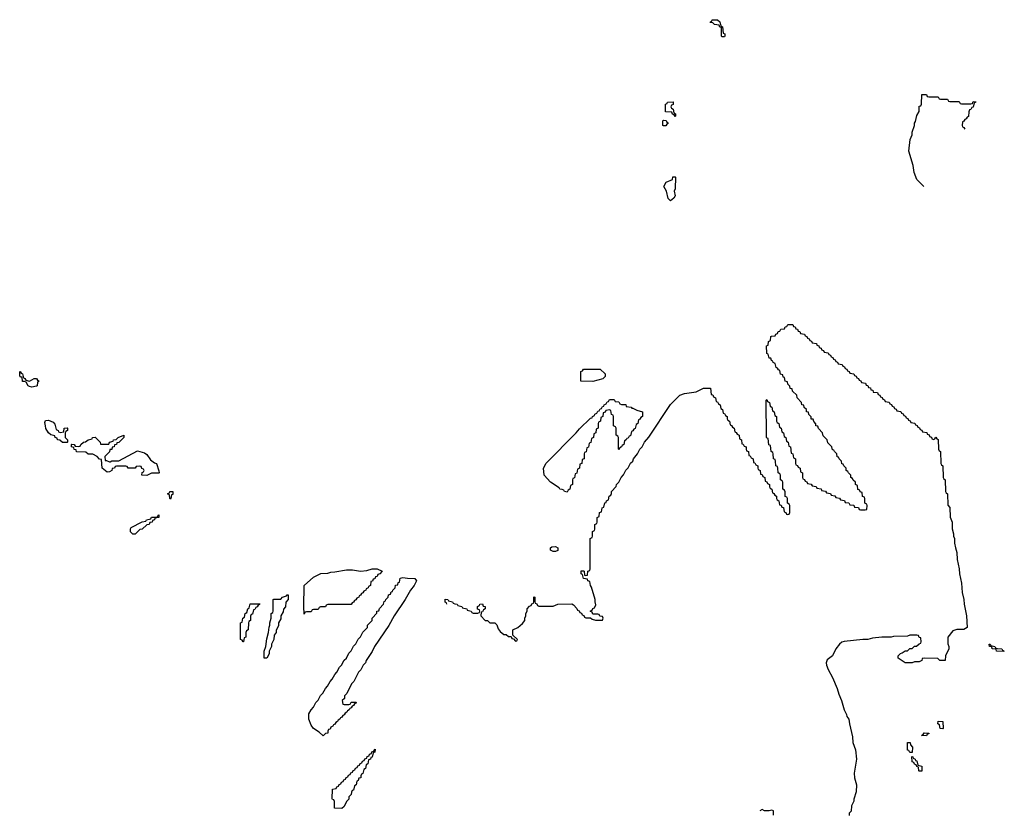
# Model space of a CAD drawing. Header units: inches. Extents: x 2550115 to 2887259, y 311850 to 494471.
# Tile 55 of 115: x 2746406 to 2754794, y 384979 to 391752. Entities that reach past the tile are written whole.
import ezdxf

# ---------------------------------------------------------------- set-up
doc = ezdxf.new("R2010")
doc.units = ezdxf.units.IN
doc.header["$MEASUREMENT"] = 0
for name, color, linetype in [('C7348', 7, 'Continuous'), ('C7358', 7, 'Continuous'), ('C7359', 7, 'Continuous')]:
    doc.layers.add(name, color=color, linetype=linetype)

msp = doc.modelspace()

# ---------------------------------------------------------------- linework, layer by layer
at = {"layer": 'C7348', "color": 6}
for points in [[(2746490, 388672), (2746530, 388694), (2746550, 388694), (2746558, 388678), (2746572, 388670), (2746558, 388662), (2746554, 388630), (2746550, 388628), (2746510, 388619), (2746490, 388624), (2746478, 388630), (2746462, 388662), (2746448, 388668), (2746430, 388668.7), (2746426, 388706), (2746414, 388706), (2746409.3, 388709.3), (2746408, 388712), (2746406, 388750), (2746410, 388752), (2746418, 388738), (2746430, 388734), (2746438, 388698), (2746450, 388694), (2746458, 388678)], [(2746750, 388234), (2746782, 388238), (2746786, 388270), (2746810, 388274), (2746814, 388270), (2746814, 388250), (2746798, 388242), (2746794, 388230), (2746794, 388190), (2746814, 388170), (2746814, 388150), (2746810, 388148), (2746770, 388149), (2746748.8, 388168.9), (2746728, 388170), (2746726, 388186), (2746708, 388190), (2746706, 388206), (2746670, 388214), (2746650, 388229.2), (2746630, 388268.7), (2746624.5, 388290), (2746621.2, 388318.8), (2746625.6, 388334.4), (2746650, 388338), (2746690, 388322), (2746705.4, 388305.4), (2746718, 388258), (2746734, 388250), (2746738, 388238)], [(2747134, 387994), (2747146, 387994), (2747170, 387982), (2747178, 387982), (2747190, 387991.3), (2747250, 387992), (2747410, 388078), (2747470, 388060.7), (2747490, 388046), (2747521.4, 388001.4), (2747554.8, 387974.8), (2747571, 387970), (2747592.7, 387907.3), (2747594, 387890), (2747590, 387886), (2747530, 387886), (2747490, 387868), (2747446, 387870), (2747448, 387892), (2747462, 387898), (2747466, 387910), (2747462, 387922), (2747447.3, 387927.3), (2747442, 387942), (2747430, 387946), (2747398, 387942), (2747390, 387928), (2747330, 387928), (2747322, 387942), (2747310, 387946), (2747230, 387946), (2747218, 387942), (2747214, 387930), (2747192.7, 387927.3), (2747190, 387908), (2747170, 387898), (2747150, 387895.3), (2747110, 387928), (2747102, 388002), (2747086, 388006), (2747066, 388030), (2747030, 388048), (2746988.4, 388048.4), (2746970, 388066), (2746890, 388068), (2746886, 388086), (2746870, 388088), (2746866, 388106), (2746848, 388110), (2746846, 388130), (2746850, 388134), (2746870, 388132), (2746878, 388118), (2746910, 388114), (2746922, 388118), (2746926, 388130), (2746950, 388152), (2746967.3, 388152.7), (2746990, 388172), (2747022, 388178), (2747026, 388190), (2747050, 388194), (2747092, 388150), (2747094, 388134), (2747166, 388134), (2747170, 388152), (2747202, 388158), (2747206, 388170), (2747227.3, 388172.7), (2747246, 388190), (2747292, 388210), (2747294, 388190), (2747250, 388148), (2747234, 388146), (2747232, 388130), (2747212.7, 388127.3), (2747211.3, 388110), (2747192.7, 388107.3), (2747190, 388088.7), (2747172.7, 388087.3), (2747170, 388068), (2747132, 388030)], [(2747690, 387666), (2747686, 387670), (2747682, 387702), (2747666, 387710), (2747682, 387718), (2747686, 387730), (2747710, 387731.3), (2747710, 387706), (2747698, 387702), (2747694, 387670)], [(2747370, 387368), (2747350, 387386), (2747348.8, 387411.1), (2747356.4, 387423.6), (2747450, 387472), (2747482, 387478), (2747486, 387490), (2747522, 387498), (2747530, 387512), (2747567.3, 387512.7), (2747582, 387518), (2747586, 387530), (2747592.7, 387532.7), (2747590, 387508), (2747558, 387502), (2747554, 387490), (2747538, 387482), (2747534, 387470), (2747514, 387466), (2747510, 387448), (2747490, 387446), (2747450, 387408), (2747430, 387406), (2747390, 387368)], [(2748830, 386686), (2748826, 386750), (2748828.8, 386928.9), (2748910, 387001), (2748972.7, 387032.7), (2749030, 387034), (2749056.4, 387043.6), (2749090, 387044.7), (2749190, 387062.8), (2749242, 387062), (2749310, 387050.7), (2749362.7, 387057.3), (2749410, 387070.6), (2749450, 387070.6), (2749494, 387050), (2749472.7, 387027.3), (2749458, 387022), (2749452.7, 387007.3), (2749438, 387002), (2749432.7, 386987.3), (2749418, 386982), (2749412.7, 386967.3), (2749398, 386962), (2749394, 386930), (2749378, 386922), (2749374, 386910), (2749358, 386902), (2749354, 386890), (2749338, 386882), (2749330, 386866), (2749318, 386862), (2749310, 386846), (2749298, 386842), (2749294, 386830), (2749278, 386822), (2749270, 386806), (2749258, 386802), (2749250, 386786), (2749238, 386782), (2749230, 386766), (2749030, 386766), (2749018, 386762), (2749010, 386746), (2748970, 386746), (2748958, 386742), (2748950, 386726), (2748910, 386726), (2748898, 386722), (2748890, 386706), (2748850, 386706), (2748838, 386702)], [(2749170, 385914), (2749210, 385914), (2749222, 385918), (2749230, 385934), (2749270, 385934), (2749274, 385930), (2749258, 385922), (2749250, 385906), (2749238, 385902), (2749230, 385886), (2749218, 385882), (2749214, 385870), (2749198, 385862), (2749194, 385850), (2749178, 385842), (2749170, 385826), (2749158, 385822), (2749150, 385806), (2749138, 385802), (2749134, 385790), (2749118, 385782), (2749114, 385770), (2749098, 385762), (2749090, 385746), (2749078, 385742), (2749074, 385730), (2749058, 385722), (2749050, 385706), (2749038, 385702), (2749032, 385688), (2749031.3, 385670), (2749011.6, 385668.4), (2748990, 385649), (2748958, 385678), (2748910, 385709.4), (2748890, 385739), (2748869.5, 385790), (2748869.1, 385810.9), (2748870, 385834), (2748888.7, 385870), (2748908.8, 385891.1), (2748930, 385932), (2748948.8, 385951.1), (2748970, 385992), (2748988.8, 386011.1), (2749010, 386052), (2749028.8, 386071.1), (2749050, 386112), (2749068.8, 386131.1), (2749090, 386172), (2749108.8, 386191.1), (2749130, 386232), (2749148.8, 386251.1), (2749170, 386292), (2749188.8, 386311.1), (2749210, 386352), (2749228.8, 386371.1), (2749250, 386412), (2749268.8, 386431.1), (2749290, 386472), (2749308.8, 386491.1), (2749330, 386532), (2749368, 386572), (2749370, 386592), (2749408, 386632), (2749409.1, 386650.9), (2749448, 386692), (2749449.1, 386710.9), (2749466, 386714), (2749470, 386734), (2749506, 386770), (2749510, 386794), (2749522, 386798), (2749526, 386810), (2749546, 386830), (2749548, 386850), (2749566, 386854), (2749570, 386874), (2749582, 386878), (2749586, 386890), (2749606, 386910), (2749608.8, 386931.1), (2749626, 386934), (2749630, 386954), (2749642, 386958), (2749648, 386992), (2749670, 386998), (2749710, 386990.7), (2749772, 386990), (2749786, 386970), (2749766, 386930), (2749736, 386890), (2749690.8, 386810), (2749596, 386670), (2749550.5, 386589.5), (2749430, 386408), (2749410, 386368), (2749358, 386290), (2749350.8, 386269.2), (2749331.2, 386248.9), (2749310.9, 386209.1), (2749292, 386190), (2749252, 386110), (2749232, 386090), (2749192.7, 386007.3), (2749174, 385990), (2749172.7, 385967.3), (2749154, 385950), (2749158, 385918)], [(2748310, 386448), (2748302, 386462), (2748286, 386470), (2748286, 386610), (2748302, 386618), (2748306, 386650), (2748322, 386658), (2748326, 386690), (2748342, 386698), (2748348.4, 386731.6), (2748362, 386738), (2748370, 386772), (2748451.6, 386771.6), (2748450, 386766), (2748438, 386762), (2748430, 386746), (2748418, 386742), (2748410, 386726), (2748398, 386722), (2748390, 386686), (2748378, 386682), (2748372.7, 386667.3), (2748372, 386630), (2748358, 386622), (2748354, 386610), (2748351.3, 386550), (2748338, 386542), (2748332.7, 386527.3), (2748332, 386490), (2748318, 386482), (2748314, 386450)], [(2748510, 386309), (2748489.4, 386310), (2748489.6, 386370), (2748502.7, 386410), (2748510, 386474), (2748525.2, 386530), (2748530, 386574), (2748538, 386590), (2748538, 386610), (2748548, 386650), (2748548.8, 386691.1), (2748562, 386698), (2748566, 386710), (2748566, 386810), (2748570, 386814), (2748630, 386814), (2748646, 386830), (2748678, 386842), (2748686, 386850), (2748694, 386850), (2748692, 386810), (2748672.7, 386787.3), (2748670, 386746), (2748652, 386728), (2748650, 386706), (2748632, 386670), (2748630, 386646), (2748611.3, 386610), (2748610, 386586), (2748591, 386549), (2748590.8, 386530), (2748575.3, 386504.7), (2748570.8, 386470), (2748551, 386430), (2748550, 386408), (2748530.7, 386369.3), (2748530, 386348)], [(2749150, 385028.7), (2749089.2, 385030), (2749087.3, 385087.3), (2749082, 385102), (2749070, 385106), (2749069.3, 385110.7), (2749070, 385194), (2749102, 385198), (2749107.3, 385212.7), (2749122, 385218), (2749127.3, 385232.7), (2749142, 385238), (2749147.3, 385252.7), (2749162, 385258), (2749167.3, 385272.7), (2749182, 385278), (2749187.3, 385292.7), (2749202, 385298), (2749207.3, 385312.7), (2749222, 385318), (2749227.3, 385332.7), (2749242, 385338), (2749247.3, 385352.7), (2749262, 385358), (2749267.3, 385372.7), (2749282, 385378), (2749287.3, 385392.7), (2749302, 385398), (2749307.3, 385412.7), (2749322, 385418), (2749327.3, 385432.7), (2749342, 385438), (2749347.3, 385452.7), (2749362, 385458), (2749367.3, 385472.7), (2749382, 385478), (2749387.3, 385492.7), (2749402, 385498), (2749407.3, 385512.7), (2749422, 385518), (2749427.3, 385532.7), (2749434, 385534), (2749432, 385510), (2749418, 385502), (2749410, 385466), (2749398, 385462), (2749394, 385450), (2749378, 385442), (2749372, 385410), (2749358, 385402), (2749352, 385370), (2749338, 385362), (2749330, 385326), (2749318, 385322), (2749312, 385308), (2749311.3, 385290), (2749294, 385286), (2749290, 385266), (2749278, 385262), (2749272, 385230), (2749258, 385222), (2749250, 385186), (2749238, 385182), (2749231.6, 385168.4), (2749230, 385148), (2749211.3, 385128.7), (2749210, 385108), (2749190.9, 385089.1), (2749170, 385046)]]:
    msp.add_lwpolyline(points, close=True, dxfattribs=at)
at = {"layer": 'C7358', "color": 6}
for points in [[(2750046, 386770), (2750042, 386782), (2750030, 386786), (2750030, 386814), (2750054, 386810), (2750058, 386798), (2750094, 386790), (2750098, 386778), (2750112, 386772), (2750134, 386770), (2750138, 386758), (2750174, 386750), (2750178, 386738), (2750214, 386730), (2750218, 386718), (2750251.6, 386711.6), (2750258, 386698), (2750270, 386694), (2750310, 386694), (2750322, 386698), (2750326, 386710), (2750322, 386722), (2750307.3, 386727.3), (2750306, 386750), (2750322, 386758), (2750326, 386770), (2750350, 386772), (2750354, 386754), (2750370.9, 386750.9), (2750372, 386730), (2750358, 386722), (2750350, 386706), (2750338, 386702), (2750334, 386670), (2750372, 386632), (2750391, 386631), (2750410, 386612), (2750454, 386610), (2750470, 386594), (2750481, 386561), (2750498, 386538), (2750530, 386512), (2750551.6, 386511.6), (2750570, 386494), (2750594, 386494), (2750598, 386478), (2750614, 386474), (2750630, 386454), (2750642, 386458), (2750646, 386470), (2750606, 386506), (2750608, 386550), (2750650, 386572), (2750690, 386604.7), (2750708.7, 386630), (2750709.1, 386650.9), (2750718, 386670), (2750718, 386690), (2750728, 386710), (2750728.7, 386730), (2750750, 386754), (2750762, 386758), (2750770, 386774), (2750782, 386778), (2750786, 386790), (2750786, 386830), (2750790, 386834), (2750794, 386830), (2750794, 386790), (2750798, 386778), (2750812.7, 386772.7), (2750818, 386758), (2750830, 386754), (2750950, 386754), (2750990, 386771.3), (2751110, 386772), (2751123.6, 386763.6), (2751152.7, 386732.7), (2751158, 386718), (2751172.7, 386712.7), (2751178, 386698), (2751192.7, 386692.7), (2751198, 386678), (2751212.7, 386672.7), (2751218, 386658), (2751230, 386654), (2751270, 386654), (2751283.6, 386643.6), (2751310, 386634), (2751370, 386634), (2751378, 386650), (2751370, 386666), (2751347.3, 386667.3), (2751342, 386682), (2751330, 386686), (2751290, 386686), (2751282, 386702), (2751266, 386710), (2751282, 386718), (2751287.3, 386732.7), (2751302, 386738), (2751315.3, 386764.7), (2751308.7, 386788.7), (2751308.7, 386810), (2751276.4, 386916.4), (2751268, 386930), (2751262, 386962), (2751246, 386970), (2751242, 386982), (2751209.3, 386989.3), (2751202, 387022), (2751188, 387030), (2751190, 387054), (2751210, 387054), (2751214, 387050), (2751218, 387018), (2751230, 387014), (2751242, 387018), (2751246, 387050), (2751262, 387058), (2751266, 387070), (2751266, 387330), (2751282, 387338), (2751286, 387350), (2751286, 387390), (2751302, 387398), (2751306, 387410), (2751306, 387450), (2751322, 387458), (2751326, 387470), (2751326, 387510), (2751342, 387518), (2751346, 387550), (2751362, 387558), (2751368, 387590), (2751382, 387598), (2751390, 387634), (2751402, 387638), (2751406, 387650), (2751422, 387658), (2751428, 387690), (2751442, 387698), (2751448, 387712), (2751448.7, 387730), (2751488, 387772), (2751489.2, 387790.8), (2751508.8, 387811.1), (2751528.7, 387850), (2751548.8, 387871.1), (2751570, 387912), (2751589, 387931), (2751609.4, 387970.6), (2751628.7, 387990), (2751635.3, 388010), (2751668.7, 388050), (2751689, 388090), (2751709.3, 388110.7), (2751730, 388151.3), (2751765.6, 388194.4), (2751950, 388471.3), (2752030, 388550.4), (2752070, 388565.5), (2752170, 388580.7), (2752230, 388610.8), (2752291.6, 388611.6), (2752298, 388558), (2752310, 388554), (2752318, 388538), (2752334, 388530), (2752338, 388498), (2752350, 388494), (2752358, 388478), (2752374, 388470), (2752378, 388438), (2752394, 388430), (2752398, 388398), (2752410, 388394), (2752418, 388378), (2752434, 388370), (2752434, 388350), (2752438, 388338), (2752454, 388330), (2752458, 388298), (2752470, 388294), (2752478, 388278), (2752494, 388270), (2752498, 388238), (2752510, 388234), (2752518, 388218), (2752534, 388210), (2752538, 388178), (2752554, 388170), (2752558, 388138), (2752570, 388134), (2752578, 388118), (2752594, 388110), (2752594, 388090), (2752598, 388078), (2752614, 388070), (2752618, 388038), (2752630, 388034), (2752638, 388018), (2752654, 388010), (2752658, 387978), (2752670, 387974), (2752678, 387958), (2752694, 387950), (2752694, 387930), (2752698, 387918), (2752714, 387910), (2752718, 387878), (2752730, 387874), (2752738, 387858), (2752754, 387850), (2752758, 387818), (2752770, 387814), (2752778, 387798), (2752794, 387790), (2752794, 387770), (2752798, 387758), (2752814, 387750), (2752818, 387718), (2752830, 387714), (2752838, 387698), (2752854, 387690), (2752854, 387670), (2752858, 387658), (2752874, 387650), (2752878, 387618), (2752892.7, 387612.7), (2752898, 387598), (2752912.7, 387592.7), (2752918, 387558), (2752932.7, 387552.7), (2752938, 387538), (2752950, 387534), (2752962, 387538), (2752966, 387550), (2752966, 387610), (2752962, 387622), (2752946, 387630), (2752946, 387670), (2752942, 387682), (2752928.4, 387688.4), (2752927.3, 387727.3), (2752922, 387742), (2752908, 387750), (2752906, 387810), (2752902, 387822), (2752888.4, 387828.4), (2752886, 387870), (2752882, 387882), (2752868, 387890), (2752866, 387930), (2752862, 387942), (2752848, 387950), (2752846, 387990), (2752842, 388002), (2752828, 388010), (2752826, 388050), (2752822, 388062), (2752808, 388070), (2752802, 388122), (2752788.4, 388128.4), (2752782, 388182), (2752770, 388186), (2752767.3, 388192.7), (2752766, 388510), (2752770, 388514), (2752778, 388498), (2752794, 388490), (2752798, 388458), (2752814, 388450), (2752818, 388418), (2752834, 388410), (2752838, 388378), (2752854, 388370), (2752854, 388330), (2752858, 388318), (2752874, 388310), (2752878, 388278), (2752894, 388270), (2752898, 388238), (2752914, 388230), (2752918, 388198), (2752934, 388190), (2752938, 388158), (2752954, 388150), (2752958, 388118), (2752971.6, 388111.6), (2752978, 388058), (2752992.7, 388052.7), (2752998, 388018), (2753014, 388010), (2753014, 387970), (2753018, 387958), (2753032.7, 387952.7), (2753038, 387938), (2753054, 387930), (2753058, 387898), (2753074, 387890), (2753074, 387850), (2753078, 387838), (2753092.7, 387832.7), (2753098, 387818), (2753112.7, 387812.7), (2753118, 387798), (2753150, 387794), (2753158, 387778), (2753190, 387774), (2753198, 387758), (2753232.7, 387752.7), (2753238, 387738), (2753270, 387734), (2753278, 387718), (2753312.7, 387712.7), (2753318, 387698), (2753350, 387694), (2753358, 387678), (2753390, 387674), (2753398, 387658), (2753432.7, 387652.7), (2753438, 387638), (2753470, 387634), (2753478, 387618), (2753512.7, 387612.7), (2753518, 387598), (2753552.7, 387592.7), (2753558, 387578), (2753570, 387574), (2753610, 387574), (2753622, 387578), (2753626, 387610), (2753622, 387622), (2753606, 387630), (2753606, 387670), (2753602, 387682), (2753587.3, 387687.3), (2753582, 387722), (2753567.3, 387727.3), (2753562, 387742), (2753547.3, 387747.3), (2753542, 387782), (2753526, 387790), (2753526, 387810), (2753507.3, 387827.3), (2753502, 387842), (2753486, 387850), (2753486, 387870), (2753466, 387890), (2753462, 387902), (2753446, 387910), (2753446, 387930), (2753426, 387950), (2753422, 387962), (2753410, 387966), (2753406, 387990), (2753386, 388010), (2753382, 388022), (2753370, 388026), (2753366, 388050), (2753346, 388070), (2753342, 388082), (2753330, 388086), (2753326, 388110), (2753290, 388146), (2753286, 388170), (2753250, 388206), (2753246, 388230), (2753210, 388266), (2753206, 388286), (2753188, 388290), (2753187.3, 388307.3), (2753170, 388326), (2753166, 388346), (2753150, 388348), (2753148, 388368), (2753130, 388386), (2753126, 388406), (2753109.1, 388409.1), (2753108, 388428), (2753090, 388446), (2753086, 388466), (2753068, 388470), (2753066, 388490), (2753028, 388530), (2753026, 388550), (2752990, 388586), (2752986, 388606), (2752969.1, 388609.1), (2752968, 388628), (2752950, 388646), (2752946, 388666), (2752928, 388670), (2752922, 388702), (2752910, 388706), (2752906, 388726), (2752888, 388730), (2752882, 388762), (2752870, 388766), (2752862, 388782), (2752850, 388786), (2752842, 388822), (2752826, 388830), (2752822, 388842), (2752810, 388846), (2752806, 388866), (2752790, 388868), (2752782, 388902), (2752770, 388906), (2752768.4, 388971.6), (2752782, 388978), (2752786, 389010), (2752802, 389018), (2752806, 389050), (2752810, 389054), (2752842, 389058), (2752847.3, 389072.7), (2752862, 389078), (2752867.3, 389092.7), (2752882, 389098), (2752890, 389114), (2752922, 389118), (2752927.3, 389132.7), (2752942, 389138), (2752950, 389154), (2752992.7, 389152.7), (2752998, 389138), (2753012.7, 389132.7), (2753018, 389118), (2753032.7, 389112.7), (2753038, 389098), (2753052.7, 389092.7), (2753058, 389078), (2753092.7, 389072.7), (2753098, 389058), (2753112.7, 389052.7), (2753118, 389038), (2753132.7, 389032.7), (2753138, 389018), (2753152.7, 389012.7), (2753158, 388998), (2753192.7, 388992.7), (2753198, 388978), (2753212.7, 388972.7), (2753218, 388958), (2753232.7, 388952.7), (2753238, 388938), (2753252.7, 388932.7), (2753258, 388918), (2753292.7, 388912.7), (2753298, 388898), (2753312.7, 388892.7), (2753318, 388878), (2753332.7, 388872.7), (2753338, 388858), (2753352.7, 388852.7), (2753358, 388838), (2753372.7, 388832.7), (2753378, 388818), (2753412.7, 388812.7), (2753418, 388798), (2753432.7, 388792.7), (2753438, 388778), (2753452.7, 388772.7), (2753458, 388758), (2753472.7, 388752.7), (2753478, 388738), (2753512.7, 388732.7), (2753518, 388718), (2753532.7, 388712.7), (2753538, 388698), (2753552.7, 388692.7), (2753558, 388678), (2753572.7, 388672.7), (2753578, 388658), (2753612.7, 388652.7), (2753618, 388638), (2753632.7, 388632.7), (2753638, 388618), (2753652.7, 388612.7), (2753658, 388598), (2753672.7, 388592.7), (2753678, 388578), (2753712.7, 388572.7), (2753718, 388558), (2753732.7, 388552.7), (2753738, 388538), (2753752.7, 388532.7), (2753758, 388518), (2753772.7, 388512.7), (2753778, 388498), (2753812.7, 388492.7), (2753818, 388478), (2753832.7, 388472.7), (2753838, 388458), (2753852.7, 388452.7), (2753858, 388438), (2753872.7, 388432.7), (2753878, 388418), (2753912.7, 388412.7), (2753918, 388398), (2753932.7, 388392.7), (2753938, 388378), (2753952.7, 388372.7), (2753958, 388358), (2753972.7, 388352.7), (2753978, 388338), (2753992.7, 388332.7), (2753998, 388318), (2754032.7, 388312.7), (2754038, 388298), (2754052.7, 388292.7), (2754058, 388278), (2754072.7, 388272.7), (2754078, 388258), (2754092.7, 388252.7), (2754098, 388238), (2754132.7, 388232.7), (2754138, 388218), (2754152.7, 388212.7), (2754158, 388198), (2754172.7, 388192.7), (2754178, 388178), (2754190, 388174), (2754202, 388178), (2754210, 388194), (2754218, 388178), (2754230, 388174), (2754234, 388090), (2754238, 388078), (2754251.3, 388070), (2754254, 387970), (2754258, 387958), (2754271.3, 387950), (2754274, 387850), (2754278, 387838), (2754291, 387830), (2754294, 387730), (2754298, 387718), (2754311, 387710), (2754312.7, 387612.7), (2754330, 387594), (2754331.6, 387511.6), (2754350.8, 387470), (2754351.2, 387411.1), (2754362, 387370), (2754362, 387350), (2754370.8, 387330), (2754371, 387290), (2754378, 387250), (2754390.6, 387210.6), (2754391, 387150), (2754410.8, 387070), (2754411, 387030), (2754430.7, 386950), (2754436, 386870), (2754450.6, 386810.6), (2754451.2, 386768.9), (2754470.8, 386670), (2754478, 386570), (2754450, 386554), (2754390, 386554), (2754356, 386544), (2754312, 386490), (2754312.7, 386432.7), (2754322, 386410), (2754322, 386390), (2754292, 386330), (2754290, 386289), (2754246, 386290), (2754227.3, 386307.3), (2754111.3, 386308.7), (2754094, 386306), (2754092, 386290), (2754070, 386278), (2754030, 386278), (2754010, 386269.2), (2753950, 386269.2), (2753890, 386308.7), (2753889, 386330), (2753909.4, 386350.6), (2753925.2, 386354.8), (2753950, 386371), (2753970, 386372), (2753990, 386391.3), (2754010, 386392), (2754030, 386412), (2754047.3, 386412.7), (2754067.3, 386432.7), (2754082, 386438), (2754086, 386450), (2754082, 386482), (2754067.3, 386487.3), (2754062, 386502), (2754050, 386506), (2753990, 386506), (2753970, 386498), (2753850, 386495.3), (2753830, 386489), (2753750, 386489), (2753670, 386479), (2753630, 386469.2), (2753590, 386469), (2753430, 386452.7), (2753410, 386445.2), (2753390, 386429), (2753358.8, 386390), (2753330.6, 386330), (2753285.5, 386294.5), (2753277.3, 386270), (2753279.1, 386250), (2753292.1, 386212.1), (2753330, 386144.7), (2753370.4, 386050), (2753383.8, 386003.8), (2753407.3, 385950), (2753430.4, 385870.4), (2753450.6, 385830), (2753453.7, 385813.7), (2753470.5, 385790), (2753474, 385750), (2753500.7, 385640.7), (2753504, 385590), (2753524.9, 385530), (2753534.9, 385450), (2753514.8, 385330), (2753518, 385290), (2753534.8, 385230), (2753530.8, 385170), (2753511, 385109), (2753510.8, 385090), (2753491, 385050), (2753490, 385006), (2753472, 384988), (2753471.3, 384970)], [(2752827.3, 384972.7), (2752827.3, 385007.3), (2752814.6, 385014.6), (2752791.3, 385008.7), (2752750.5, 385009.5), (2752730, 385021.2), (2752710.3, 385009.7)]]:
    msp.add_lwpolyline(points, dxfattribs=at)
for points in [[(2751290, 388669), (2751186, 388670), (2751187.3, 388752.7), (2751202, 388758), (2751210, 388772), (2751350, 388774), (2751392.7, 388732.7), (2751394, 388710), (2751374, 388690)], [(2751622, 388442), (2751630, 388442), (2751663.6, 388423.6), (2751712, 388410), (2751712, 388370), (2751698, 388362), (2751690, 388346), (2751678, 388342), (2751672, 388310), (2751658, 388302), (2751650, 388266), (2751638, 388262), (2751630, 388246), (2751618, 388242), (2751610, 388206), (2751598, 388202), (2751590, 388186), (2751578, 388182), (2751574, 388170), (2751558, 388162), (2751554, 388130), (2751538, 388122), (2751534, 388110), (2751518, 388102), (2751510, 388086), (2751506, 388090), (2751506, 388190), (2751502, 388202), (2751486, 388210), (2751486, 388270), (2751482, 388282), (2751466, 388290), (2751466, 388370), (2751462, 388382), (2751447.3, 388387.3), (2751442, 388422), (2751430, 388426), (2751398, 388422), (2751392.7, 388407.3), (2751378, 388402), (2751374, 388370), (2751358, 388362), (2751354, 388330), (2751338, 388322), (2751334, 388310), (2751334, 388270), (2751318, 388262), (2751314, 388230), (2751298, 388222), (2751294, 388190), (2751278, 388182), (2751272.7, 388147.3), (2751258, 388142), (2751252.7, 388107.3), (2751238, 388102), (2751232.7, 388067.3), (2751218, 388062), (2751214, 388050), (2751214, 388010), (2751198, 388002), (2751194, 387970), (2751178, 387962), (2751174, 387930), (2751158, 387922), (2751152.7, 387887.3), (2751138, 387882), (2751132.7, 387847.3), (2751118, 387842), (2751114, 387830), (2751114, 387790), (2751098, 387782), (2751094, 387750), (2751078, 387742), (2751070, 387726), (2751046, 387730), (2751042, 387742), (2751028, 387748), (2751008, 387750), (2751000.4, 387760.4), (2750929.4, 387809.4), (2750873.2, 387870), (2750869.4, 387930), (2750890, 387971.3), (2751148, 388230), (2751176.4, 388263.6), (2751270, 388354), (2751282, 388358), (2751286, 388370), (2751302, 388378), (2751306, 388390), (2751322, 388398), (2751330, 388414), (2751342, 388418), (2751350, 388434), (2751362, 388438), (2751370, 388454), (2751382, 388458), (2751386, 388470), (2751402, 388478), (2751410, 388494), (2751422, 388498), (2751430, 388514), (2751470, 388514), (2751478, 388498), (2751510, 388494), (2751518, 388478), (2751532.7, 388472.7), (2751570, 388471.3), (2751574, 388454), (2751614, 388450)], [(2750950, 387218), (2750928, 387230), (2750928.4, 387251.6), (2750940.4, 387259.6), (2750970, 387262), (2750991.3, 387250), (2750990, 387228), (2750970, 387218)], [(2754790, 386368), (2754728, 386370), (2754726, 386386), (2754689.5, 386389.5), (2754688, 386408), (2754668.7, 386410), (2754666, 386430), (2754674, 386430), (2754678, 386418), (2754714, 386410), (2754718, 386398), (2754732.7, 386392.7), (2754774, 386390), (2754778, 386378), (2754794, 386370)], [(2754270, 385708), (2754248, 385710), (2754242, 385742), (2754228.8, 385748.9), (2754230, 385774), (2754270.9, 385770.9), (2754274, 385710)], [(2754130, 385648), (2754088, 385650), (2754102, 385658), (2754110, 385674), (2754151.2, 385671.1), (2754150, 385666), (2754138, 385662)], [(2753990, 385506), (2753982, 385522), (2753970, 385526), (2753968.4, 385591.6), (2753991.2, 385591.1), (2753994, 385570), (2754012, 385550), (2754010, 385506)], [(2754070, 385346), (2754066, 385350), (2754062, 385382), (2754050, 385386), (2754042, 385402), (2754030, 385406), (2754022, 385422), (2754010, 385426), (2754007.3, 385472.7), (2754014, 385470), (2754018, 385458), (2754034, 385450), (2754038, 385438), (2754050, 385434), (2754058, 385398), (2754092, 385390), (2754090, 385348)]]:
    msp.add_lwpolyline(points, close=True, dxfattribs=at)
at = {"layer": 'C7359', "color": 6}
for points in [[(2752390, 391606), (2752386, 391610), (2752386, 391686), (2752370, 391688), (2752366, 391706), (2752326, 391710), (2752310, 391726), (2752287.3, 391727.3), (2752290, 391734), (2752302, 391738), (2752306, 391750), (2752351.6, 391751.6), (2752370, 391734), (2752378, 391698), (2752392, 391690), (2752398, 391638), (2752414, 391630), (2752414, 391610), (2752410, 391606)], [(2751990, 390926), (2751982, 390942), (2751967.3, 390947.3), (2751962, 390962), (2751907.3, 390967.3), (2751908.8, 391031.1), (2751922, 391038), (2751926, 391050), (2751972.7, 391052.7), (2751974, 391030), (2751958, 391022), (2751954, 391010), (2751958, 390998), (2751974, 390990), (2751978, 390958), (2751994, 390950), (2751994, 390930)], [(2751890, 390846), (2751886, 390850), (2751886, 390890), (2751890, 390894), (2751912.7, 390892.7), (2751918, 390878), (2751934, 390870), (2751918, 390862), (2751910, 390846)], [(2751950, 390209), (2751930, 390228), (2751915.3, 390290), (2751894, 390330), (2751914, 390366), (2751966, 390390), (2751970, 390412), (2751990, 390412), (2751994, 390410), (2751991.2, 390311.1), (2751982, 390290), (2751990.8, 390250), (2751978, 390230)]]:
    msp.add_lwpolyline(points, close=True, dxfattribs=at)
msp.add_lwpolyline([(2754109.5, 390329.5), (2754049.4, 390390), (2754026, 390450), (2754018, 390510), (2753980.9, 390630), (2753993.2, 390730), (2754009, 390770), (2754010, 390794), (2754029, 390850), (2754029.2, 390870), (2754037.2, 390882.8), (2754050, 390934), (2754068, 390970), (2754070, 391014), (2754082, 391018), (2754087.3, 391032.7), (2754090, 391114), (2754130, 391114), (2754138, 391098), (2754150, 391094), (2754230, 391094), (2754238, 391078), (2754250, 391074), (2754310, 391074), (2754318, 391058), (2754330, 391054), (2754410, 391054), (2754418, 391038), (2754430, 391034), (2754510, 391034), (2754522, 391038), (2754530, 391054), (2754552.7, 391052.7), (2754550, 391046), (2754538, 391042), (2754530, 391006), (2754518, 391002), (2754510, 390986), (2754498, 390982), (2754492.7, 390967.3), (2754490, 390926), (2754478, 390922), (2754470, 390906), (2754458, 390902), (2754450, 390886), (2754438, 390882), (2754434, 390850), (2754438, 390838), (2754450, 390834), (2754457.2, 390817.2)], dxfattribs=at)

doc.saveas('drawing.dxf')
